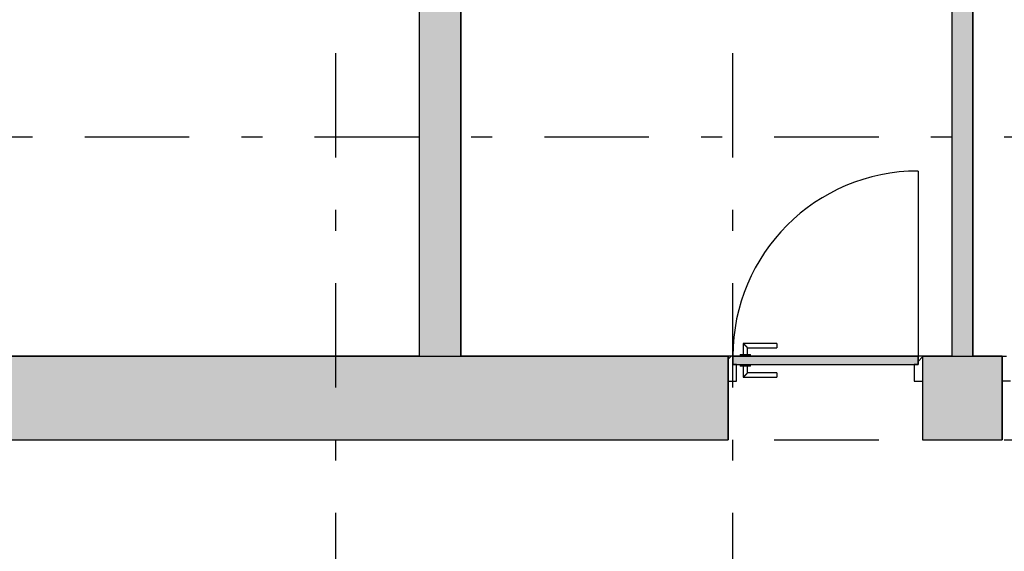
# Model space of a CAD drawing. Extents: x 2 to 87, y -108 to 11.
# Tile 46 of 256: x 25.92 to 30.63, y -83.39 to -80.85. Entities that reach past the tile are written whole.
import ezdxf

# ---------------------------------------------------------------- set-up
doc = ezdxf.new("R2010")
doc.units = 0
doc.header["$MEASUREMENT"] = 0
doc.linetypes.add('DASHDOT', pattern=[1, 0.5, -0.25, 0, -0.25])
for name, color, linetype in [('16', 7, 'CONTINUOUS'), ('2', 7, 'CONTINUOUS'), ('25', 7, 'CONTINUOUS'), ('30', 7, 'CONTINUOUS'), ('5', 7, 'CONTINUOUS'), ('6', 7, 'CONTINUOUS'), ('8', 7, 'CONTINUOUS')]:
    doc.layers.add(name, color=color, linetype=linetype)

# ---------------------------------------------------------------- blocks, each defined once
blk = doc.blocks.new('*N162')
at = {"layer": '8', "color": 62, "linetype": 'Continuous'}
for p, q in [((-0.745, 0.2), (0.141, 0.2)), ((-0.745, 0.2), (-0.745, 0.16)), ((0.141, 0.2), (0.141, 0.16)), ((-0.745, 0.16), (-0.3283, 0.16)), ((-0.3283, 0.16), (0.141, 0.16))]:
    blk.add_line(p, q, dxfattribs=at)
for points in [[(-0.745, 0.2), (-0.745, 0.2), (0.141, 0.2)], [(-0.745, 0.2), (-0.745, 0.16), (0.141, 0.16)], [(-0.745, 0.2), (0.141, 0.2), (0.141, 0.16)], [(-0.745, 0.16), (-0.745, 0.16), (-0.3283, 0.16)], [(-0.3283, 0.16), (-0.3283, 0.16), (0.141, 0.16)]]:
    blk.add_solid(points, dxfattribs=at)

msp = doc.modelspace()

# ---------------------------------------------------------------- linework, layer by layer
at = {"layer": '16', "color": 62, "linetype": 'Continuous'}
msp.add_line((30.2156, -81.5715), (30.2156, -82.4575), dxfattribs=at)
msp.add_arc((30.2156, -82.4575), 0.886, 90, 180, dxfattribs=at)
at = {"layer": '2', "color": 62, "linetype": 'Continuous'}
for p, q in [((27.8276, -82.4575), (20.2076, -82.4575)), ((29.3076, -82.4575), (28.0276, -82.4575)), ((29.3076, -82.8575), (29.3076, -82.4575)), ((30.3776, -82.4575), (30.2376, -82.4575)), ((30.2376, -82.4575), (30.2376, -82.8575)), ((30.6176, -82.4575), (30.4776, -82.4575)), ((30.6176, -82.8575), (30.6176, -82.4575)), ((20.2076, -82.8575), (29.3076, -82.8575)), ((30.2376, -82.8575), (30.6176, -82.8575))]:
    msp.add_line(p, q, dxfattribs=at)
at = {"layer": '25', "color": 62, "linetype": 'Continuous'}
for p, q in [((27.8276, -78.1075), (27.8276, -82.4575)), ((28.0276, -78.1075), (28.0276, -82.4575)), ((30.3776, -78.5075), (30.3776, -82.4575)), ((30.4776, -78.5075), (30.4776, -82.4575)), ((20.2076, -82.4575), (29.3076, -82.4575)), ((27.8276, -82.4575), (28.0276, -82.4575)), ((29.3076, -82.4575), (29.3076, -82.5273)), ((30.2376, -82.4575), (30.6176, -82.4575)), ((30.2376, -82.4575), (30.2376, -82.5273)), ((30.3776, -82.4575), (30.3907, -82.4575)), ((30.3907, -82.4575), (30.4776, -82.4575)), ((30.6176, -82.4575), (30.6176, -82.5273)), ((29.3076, -82.5273), (29.3076, -82.8575)), ((30.2376, -82.5273), (30.2376, -82.8575)), ((30.6176, -82.5273), (30.6176, -82.8575)), ((20.2076, -82.8575), (29.3076, -82.8575)), ((30.2376, -82.8575), (30.3907, -82.8575)), ((30.3907, -82.8575), (30.6176, -82.8575))]:
    msp.add_line(p, q, dxfattribs=at)
for points in [[(27.8276, -78.1075), (27.8276, -82.4575), (28.0276, -82.4575)], [(27.8276, -78.1075), (28.0276, -78.1075), (28.0276, -82.4575)], [(30.3776, -78.5075), (30.3776, -82.4575), (30.4776, -82.4575)], [(30.3776, -78.5075), (30.4776, -78.5075), (30.4776, -82.4575)], [(20.2076, -82.4575), (20.2076, -82.4575), (29.3076, -82.4575)], [(20.2076, -82.4575), (20.2076, -82.5273), (29.3076, -82.5273)], [(20.2076, -82.4575), (29.3076, -82.4575), (29.3076, -82.5273)], [(27.8276, -82.4575), (27.8276, -82.4575), (28.0276, -82.4575)], [(30.2376, -82.4575), (30.2376, -82.4575), (30.6176, -82.4575)], [(30.2376, -82.4575), (30.2376, -82.5273), (30.6176, -82.5273)], [(30.2376, -82.4575), (30.6176, -82.4575), (30.6176, -82.5273)], [(30.3776, -82.4575), (30.3776, -82.4575), (30.3907, -82.4575)], [(30.3907, -82.4575), (30.3907, -82.4575), (30.4776, -82.4575)], [(20.2076, -82.5273), (20.2076, -82.8575), (29.3076, -82.8575)], [(20.2076, -82.5273), (29.3076, -82.5273), (29.3076, -82.8575)], [(30.2376, -82.5273), (30.2376, -82.8575), (30.6176, -82.8575)], [(30.2376, -82.5273), (30.6176, -82.5273), (30.6176, -82.8575)], [(20.2076, -82.8575), (20.2076, -82.8575), (29.3076, -82.8575)], [(30.2376, -82.8575), (30.2376, -82.8575), (30.3907, -82.8575)], [(30.3907, -82.8575), (30.3907, -82.8575), (30.6176, -82.8575)]]:
    msp.add_solid(points, dxfattribs=at)
at = {"layer": '30', "color": 62, "linetype": 'Continuous'}
for p, q in [((29.3296, -82.4575), (29.3076, -82.4575)), ((29.3296, -82.4975), (29.3296, -82.4575)), ((30.2376, -82.4575), (30.2156, -82.4575)), ((30.2156, -82.4575), (30.2156, -82.4975)), ((30.6176, -82.4575), (30.6396, -82.4575)), ((29.3476, -82.4975), (29.3296, -82.4975)), ((29.3476, -82.5775), (29.3476, -82.4975)), ((30.2156, -82.4975), (30.1976, -82.4975)), ((30.1976, -82.4975), (30.1976, -82.5775)), ((29.3076, -82.5775), (29.3476, -82.5775)), ((30.1976, -82.5775), (30.2376, -82.5775)), ((30.6576, -82.5775), (30.6176, -82.5775))]:
    msp.add_line(p, q, dxfattribs=at)
at = {"layer": '5', "color": 7, "linetype": 'DASHDOT'}
for p, q in [((27.4276, -7.3075), (27.4276, -96.5075)), ((29.3276, -7.3075), (29.3276, -96.5075)), ((7.5276, -81.4075), (52.6276, -81.4075)), ((7.5276, -82.8575), (52.6276, -82.8575))]:
    msp.add_line(p, q, dxfattribs=at)
at = {"layer": '6', "color": 62, "linetype": 'Continuous'}
for p, q in [((27.8276, -78.1075), (27.8276, -82.4575)), ((28.0276, -82.4575), (28.0276, -79.9075)), ((30.3776, -79.9075), (30.3776, -82.4575)), ((30.4776, -82.4575), (30.4776, -79.9075))]:
    msp.add_line(p, q, dxfattribs=at)
at = {"layer": '8', "color": 62, "linetype": 'Continuous'}
for p, q in [((29.3796, -82.3975), (29.3796, -82.4495)), ((29.5396, -82.3975), (29.3796, -82.3975)), ((29.3996, -82.4495), (29.3996, -82.4175)), ((29.3996, -82.4175), (29.5396, -82.4175)), ((29.5396, -82.3975), (29.5396, -82.4175)), ((29.3076, -82.4719), (29.322, -82.4575)), ((30.2156, -82.4575), (29.3296, -82.4575)), ((29.3296, -82.4575), (29.3296, -82.4975)), ((29.3646, -82.4495), (29.3646, -82.4575)), ((29.3646, -82.4495), (29.4146, -82.4495)), ((29.4146, -82.4575), (29.4146, -82.4495)), ((30.2156, -82.4975), (30.2156, -82.4575)), ((30.2156, -82.4831), (30.2376, -82.4611)), ((29.3296, -82.4975), (30.2156, -82.4975)), ((29.3646, -82.4975), (29.3646, -82.5055)), ((29.4146, -82.5055), (29.3646, -82.5055)), ((29.3796, -82.5055), (29.3796, -82.5575)), ((29.3996, -82.5375), (29.3996, -82.5055)), ((29.4146, -82.5055), (29.4146, -82.4975)), ((30.1976, -82.5011), (30.2012, -82.4975)), ((29.3796, -82.5575), (29.5396, -82.5575)), ((29.5396, -82.5375), (29.3996, -82.5375)), ((29.5396, -82.5375), (29.5396, -82.5575))]:
    msp.add_line(p, q, dxfattribs=at)
for points in [[(29.3996, -82.4175), (29.3996, -82.4174), (29.3995, -82.4174), (29.3995, -82.4174), (29.3995, -82.4174), (29.3995, -82.4174), (29.3995, -82.4174), (29.3995, -82.4174), (29.3995, -82.4174), (29.3995, -82.4174), (29.3995, -82.4174), (29.3995, -82.4174), (29.3995, -82.4174), (29.3995, -82.4174), (29.3995, -82.4174), (29.3995, -82.4174), (29.3995, -82.4174), (29.3995, -82.4174), (29.3995, -82.4174), (29.3995, -82.4174), (29.3995, -82.4174), (29.3995, -82.4174), (29.3995, -82.4174), (29.3995, -82.4174), (29.3995, -82.4174), (29.3995, -82.4174), (29.3995, -82.4174), (29.3995, -82.4174), (29.3995, -82.4174), (29.3994, -82.4173), (29.3994, -82.4173), (29.3994, -82.4173), (29.3994, -82.4173), (29.3994, -82.4173), (29.3994, -82.4173), (29.3994, -82.4173), (29.3994, -82.4173), (29.3994, -82.4173), (29.3994, -82.4173), (29.3994, -82.4173), (29.3994, -82.4173), (29.3994, -82.4173), (29.3994, -82.4173), (29.3994, -82.4173), (29.3994, -82.4173), (29.3994, -82.4173), (29.3994, -82.4173), (29.3994, -82.4172), (29.3993, -82.4172), (29.3993, -82.4172), (29.3993, -82.4172), (29.3993, -82.4172), (29.3993, -82.4172), (29.3993, -82.4172), (29.3993, -82.4172), (29.3993, -82.4172), (29.3993, -82.4172), (29.3993, -82.4172), (29.3993, -82.4172), (29.3993, -82.4172), (29.3993, -82.4172), (29.3993, -82.4172), (29.3993, -82.4172), (29.3992, -82.4171), (29.3991, -82.417), (29.3991, -82.417), (29.3991, -82.417), (29.3991, -82.417), (29.3991, -82.417), (29.3991, -82.417), (29.3991, -82.417), (29.3991, -82.417), (29.3991, -82.417), (29.3991, -82.417), (29.3991, -82.417), (29.3991, -82.4169), (29.399, -82.4169), (29.399, -82.4169), (29.399, -82.4169), (29.399, -82.4169), (29.399, -82.4169), (29.399, -82.4169), (29.399, -82.4169), (29.399, -82.4169), (29.399, -82.4169), (29.399, -82.4169), (29.3989, -82.4168), (29.3989, -82.4168), (29.3989, -82.4168), (29.3989, -82.4168), (29.3989, -82.4168), (29.3989, -82.4168), (29.3989, -82.4168), (29.3989, -82.4168), (29.3989, -82.4168), (29.3989, -82.4168), (29.3988, -82.4167), (29.3988, -82.4167), (29.3988, -82.4167), (29.3988, -82.4167), (29.3988, -82.4167), (29.3988, -82.4167), (29.3988, -82.4167), (29.3988, -82.4167), (29.3988, -82.4167), (29.3988, -82.4167), (29.3987, -82.4166), (29.3987, -82.4166), (29.3987, -82.4166), (29.3987, -82.4166), (29.3987, -82.4166), (29.3987, -82.4166), (29.3987, -82.4166), (29.3987, -82.4166), (29.3987, -82.4165), (29.3986, -82.4165), (29.3986, -82.4165), (29.3986, -82.4165), (29.3986, -82.4165), (29.3986, -82.4165), (29.3986, -82.4165), (29.3986, -82.4165), (29.3986, -82.4165), (29.3985, -82.4164), (29.3985, -82.4164), (29.3985, -82.4164), (29.3985, -82.4164), (29.3985, -82.4164), (29.3985, -82.4164), (29.3985, -82.4164), (29.3985, -82.4164), (29.3984, -82.4163), (29.3984, -82.4163), (29.3984, -82.4163), (29.3984, -82.4163), (29.3984, -82.4163), (29.3984, -82.4163), (29.3984, -82.4163), (29.3984, -82.4163), (29.3983, -82.4162), (29.3983, -82.4162), (29.3983, -82.4162), (29.3983, -82.4162), (29.3983, -82.4162), (29.3983, -82.4162), (29.3983, -82.4162), (29.3982, -82.4161), (29.3982, -82.4161), (29.3982, -82.4161), (29.3982, -82.4161), (29.3982, -82.4161), (29.3982, -82.4161), (29.3982, -82.4161), (29.3981, -82.416), (29.398, -82.4159), (29.398, -82.4159), (29.398, -82.4159), (29.398, -82.4159), (29.398, -82.4159), (29.398, -82.4159), (29.398, -82.4159), (29.3979, -82.4158), (29.3979, -82.4158), (29.3979, -82.4158), (29.3979, -82.4158), (29.3979, -82.4158), (29.3979, -82.4158), (29.3979, -82.4158), (29.3978, -82.4157), (29.3978, -82.4157), (29.3978, -82.4157), (29.3978, -82.4157), (29.3978, -82.4157), (29.3978, -82.4157), (29.3977, -82.4156), (29.3977, -82.4156), (29.3977, -82.4156), (29.3977, -82.4156), (29.3977, -82.4156), (29.3977, -82.4156), (29.3976, -82.4155), (29.3976, -82.4155), (29.3976, -82.4155), (29.3976, -82.4155), (29.3976, -82.4155), (29.3976, -82.4155), (29.3975, -82.4154), (29.3975, -82.4154), (29.3975, -82.4154), (29.3975, -82.4154), (29.3975, -82.4154), (29.3975, -82.4154), (29.3974, -82.4153), (29.3974, -82.4153), (29.3974, -82.4153), (29.3974, -82.4153), (29.3974, -82.4153), (29.3974, -82.4153), (29.3973, -82.4152), (29.3973, -82.4152), (29.3973, -82.4152), (29.3973, -82.4152), (29.3973, -82.4152), (29.3973, -82.4152), (29.3972, -82.4151), (29.3972, -82.4151), (29.3972, -82.4151), (29.3972, -82.4151), (29.3972, -82.4151), (29.3972, -82.415), (29.3971, -82.415), (29.3971, -82.415), (29.3971, -82.415), (29.3971, -82.415), (29.3971, -82.415), (29.397, -82.4149), (29.397, -82.4149), (29.397, -82.4149), (29.397, -82.4149), (29.397, -82.4149), (29.397, -82.4148), (29.3969, -82.4148), (29.3969, -82.4148), (29.3969, -82.4148), (29.3969, -82.4148), (29.3969, -82.4148), (29.3968, -82.4147), (29.3968, -82.4147), (29.3968, -82.4147), (29.3968, -82.4147), (29.3968, -82.4147), (29.3967, -82.4146), (29.3967, -82.4146), (29.3967, -82.4146), (29.3967, -82.4146), (29.3967, -82.4146), (29.3966, -82.4145), (29.3966, -82.4145), (29.3966, -82.4145), (29.3966, -82.4145), (29.3966, -82.4145), (29.3965, -82.4144), (29.3965, -82.4144), (29.3965, -82.4144), (29.3965, -82.4144), (29.3965, -82.4144), (29.3965, -82.4144), (29.3964, -82.4143), (29.3963, -82.4142), (29.3963, -82.4142), (29.3963, -82.4142), (29.3963, -82.4142), (29.3962, -82.4141), (29.3962, -82.4141), (29.3962, -82.4141), (29.3962, -82.4141), (29.3962, -82.4141), (29.3961, -82.414), (29.3961, -82.414), (29.3961, -82.414), (29.3961, -82.414), (29.3961, -82.414), (29.396, -82.4139), (29.396, -82.4139), (29.396, -82.4139), (29.396, -82.4139), (29.396, -82.4139), (29.3959, -82.4138), (29.3959, -82.4138), (29.3959, -82.4138), (29.3959, -82.4138), (29.3959, -82.4138), (29.3958, -82.4137), (29.3958, -82.4137), (29.3958, -82.4137), (29.3958, -82.4137), (29.3957, -82.4136), (29.3957, -82.4136), (29.3957, -82.4136), (29.3957, -82.4136), (29.3957, -82.4136), (29.3956, -82.4135), (29.3956, -82.4135), (29.3956, -82.4135), (29.3956, -82.4135), (29.3956, -82.4134), (29.3955, -82.4134), (29.3955, -82.4134), (29.3955, -82.4134), (29.3955, -82.4134), (29.3954, -82.4133), (29.3954, -82.4133), (29.3954, -82.4133), (29.3954, -82.4133), (29.3954, -82.4132), (29.3953, -82.4132), (29.3953, -82.4132), (29.3953, -82.4132), (29.3953, -82.4132), (29.3952, -82.4131), (29.3952, -82.4131), (29.3952, -82.4131), (29.3952, -82.4131), (29.3951, -82.413), (29.3951, -82.413), (29.3951, -82.413), (29.3951, -82.413), (29.3951, -82.413), (29.395, -82.4129), (29.395, -82.4129), (29.395, -82.4129), (29.395, -82.4129), (29.3949, -82.4128), (29.3949, -82.4128), (29.3949, -82.4128), (29.3949, -82.4128), (29.3949, -82.4127), (29.3948, -82.4127), (29.3948, -82.4127), (29.3948, -82.4127), (29.3948, -82.4127), (29.3947, -82.4126), (29.3947, -82.4126), (29.3947, -82.4126), (29.3947, -82.4126), (29.3946, -82.4125), (29.3946, -82.4125), (29.3946, -82.4125), (29.3946, -82.4125), (29.3945, -82.4124), (29.3945, -82.4124), (29.3945, -82.4124), (29.3945, -82.4124), (29.3945, -82.4123), (29.3944, -82.4123), (29.3944, -82.4123), (29.3944, -82.4123), (29.3944, -82.4123), (29.3943, -82.4122), (29.3943, -82.4122), (29.3943, -82.4122), (29.3943, -82.4122), (29.3942, -82.4121), (29.3941, -82.412), (29.3941, -82.412), (29.3941, -82.412), (29.3941, -82.412), (29.394, -82.4119), (29.394, -82.4119), (29.394, -82.4119), (29.394, -82.4119), (29.3939, -82.4118), (29.3939, -82.4118), (29.3939, -82.4118), (29.3939, -82.4118), (29.3938, -82.4117), (29.3938, -82.4117), (29.3938, -82.4117), (29.3938, -82.4117), (29.3937, -82.4116), (29.3937, -82.4116), (29.3937, -82.4116), (29.3937, -82.4116), (29.3936, -82.4115), (29.3936, -82.4115), (29.3936, -82.4115), (29.3936, -82.4115), (29.3935, -82.4114), (29.3935, -82.4114), (29.3935, -82.4114), (29.3935, -82.4114), (29.3934, -82.4113), (29.3934, -82.4113), (29.3934, -82.4113), (29.3934, -82.4113), (29.3933, -82.4112), (29.3933, -82.4112), (29.3933, -82.4112), (29.3933, -82.4112), (29.3932, -82.4111), (29.3932, -82.4111), (29.3932, -82.4111), (29.3932, -82.4111), (29.3931, -82.411), (29.3931, -82.411), (29.3931, -82.411), (29.3931, -82.411), (29.393, -82.4109), (29.393, -82.4109), (29.393, -82.4109), (29.393, -82.4109), (29.3929, -82.4108), (29.3929, -82.4108), (29.3929, -82.4108), (29.3929, -82.4108), (29.3928, -82.4107), (29.3928, -82.4107), (29.3928, -82.4107), (29.3928, -82.4106), (29.3927, -82.4106), (29.3927, -82.4106), (29.3927, -82.4106), (29.3926, -82.4105), (29.3926, -82.4105), (29.3926, -82.4105), (29.3926, -82.4105), (29.3925, -82.4104), (29.3925, -82.4104), (29.3925, -82.4104), (29.3925, -82.4104), (29.3924, -82.4103), (29.3924, -82.4103), (29.3924, -82.4103), (29.3924, -82.4103), (29.3923, -82.4102), (29.3923, -82.4102), (29.3923, -82.4102), (29.3923, -82.4102), (29.3922, -82.4101), (29.3922, -82.4101), (29.3922, -82.4101), (29.3922, -82.4101), (29.3921, -82.41), (29.3921, -82.41), (29.3921, -82.41), (29.392, -82.4099), (29.392, -82.4099), (29.392, -82.4099), (29.392, -82.4099), (29.3919, -82.4098), (29.3919, -82.4098), (29.3919, -82.4098), (29.3919, -82.4098), (29.3918, -82.4097), (29.3918, -82.4097), (29.3918, -82.4097), (29.3918, -82.4097), (29.3917, -82.4096), (29.3917, -82.4096), (29.3917, -82.4096), (29.3916, -82.4095), (29.3915, -82.4094), (29.3915, -82.4094), (29.3915, -82.4094), (29.3915, -82.4094), (29.3914, -82.4093), (29.3914, -82.4093), (29.3914, -82.4093), (29.3914, -82.4093), (29.3913, -82.4092), (29.3913, -82.4092), (29.3913, -82.4092), (29.3912, -82.4091), (29.3912, -82.4091), (29.3912, -82.4091), (29.3912, -82.4091), (29.3911, -82.409), (29.3911, -82.409), (29.3911, -82.409), (29.3911, -82.409), (29.391, -82.4089), (29.391, -82.4089), (29.391, -82.4089), (29.3909, -82.4088), (29.3909, -82.4088), (29.3909, -82.4088), (29.3909, -82.4088), (29.3908, -82.4087), (29.3908, -82.4087), (29.3908, -82.4087), (29.3908, -82.4087), (29.3907, -82.4086), (29.3907, -82.4086), (29.3907, -82.4086), (29.3906, -82.4085), (29.3906, -82.4085), (29.3906, -82.4085), (29.3906, -82.4085), (29.3905, -82.4084), (29.3905, -82.4084), (29.3905, -82.4084), (29.3905, -82.4084), (29.3904, -82.4083), (29.3904, -82.4083), (29.3904, -82.4083), (29.3904, -82.4082), (29.3903, -82.4082), (29.3903, -82.4082), (29.3903, -82.4082), (29.3902, -82.4081), (29.3902, -82.4081), (29.3902, -82.4081), (29.3902, -82.4081), (29.3901, -82.408), (29.3901, -82.408), (29.3901, -82.408), (29.3901, -82.4079), (29.39, -82.4079), (29.39, -82.4079), (29.39, -82.4079), (29.3899, -82.4078), (29.3899, -82.4078), (29.3899, -82.4078), (29.3899, -82.4078), (29.3898, -82.4077), (29.3898, -82.4077), (29.3898, -82.4077), (29.3898, -82.4076), (29.3897, -82.4076), (29.3897, -82.4076), (29.3897, -82.4076), (29.3896, -82.4075), (29.3896, -82.4075), (29.3896, -82.4075), (29.3896, -82.4075), (29.3895, -82.4074), (29.3895, -82.4074), (29.3895, -82.4074), (29.3895, -82.4074), (29.3894, -82.4073), (29.3894, -82.4073), (29.3894, -82.4073), (29.3893, -82.4072), (29.3893, -82.4072), (29.3893, -82.4072), (29.3893, -82.4072), (29.3892, -82.4071), (29.3892, -82.4071), (29.3892, -82.4071), (29.3892, -82.4071), (29.3891, -82.407), (29.3891, -82.407), (29.3891, -82.407), (29.389, -82.4069), (29.389, -82.4069), (29.389, -82.4069), (29.389, -82.4069), (29.3889, -82.4068), (29.3888, -82.4067), (29.3888, -82.4067), (29.3888, -82.4067), (29.3887, -82.4066), (29.3887, -82.4066), (29.3887, -82.4066), (29.3887, -82.4066), (29.3886, -82.4065), (29.3886, -82.4065), (29.3886, -82.4065), (29.3886, -82.4065), (29.3885, -82.4064), (29.3885, -82.4064), (29.3885, -82.4064), (29.3884, -82.4063), (29.3884, -82.4063), (29.3884, -82.4063), (29.3884, -82.4063), (29.3883, -82.4062), (29.3883, -82.4062), (29.3883, -82.4062), (29.3883, -82.4062), (29.3882, -82.4061), (29.3882, -82.4061), (29.3882, -82.4061), (29.3881, -82.406), (29.3881, -82.406), (29.3881, -82.406), (29.3881, -82.406), (29.388, -82.4059), (29.388, -82.4059), (29.388, -82.4059), (29.388, -82.4059), (29.3879, -82.4058), (29.3879, -82.4058), (29.3879, -82.4058), (29.3878, -82.4057), (29.3878, -82.4057), (29.3878, -82.4057), (29.3878, -82.4057), (29.3877, -82.4056), (29.3877, -82.4056), (29.3877, -82.4056), (29.3877, -82.4056), (29.3876, -82.4055), (29.3876, -82.4055), (29.3876, -82.4055), (29.3876, -82.4055), (29.3875, -82.4054), (29.3875, -82.4054), (29.3875, -82.4054), (29.3874, -82.4053), (29.3874, -82.4053), (29.3874, -82.4053), (29.3874, -82.4053), (29.3873, -82.4052), (29.3873, -82.4052), (29.3873, -82.4052), (29.3873, -82.4052), (29.3872, -82.4051), (29.3872, -82.4051), (29.3872, -82.4051), (29.3872, -82.4051), (29.3871, -82.405), (29.3871, -82.405), (29.3871, -82.405), (29.387, -82.4049), (29.387, -82.4049), (29.387, -82.4049), (29.387, -82.4049), (29.3869, -82.4048), (29.3869, -82.4048), (29.3869, -82.4048), (29.3869, -82.4048), (29.3868, -82.4047), (29.3868, -82.4047), (29.3868, -82.4047), (29.3868, -82.4047), (29.3867, -82.4046), (29.3867, -82.4046), (29.3867, -82.4046), (29.3867, -82.4046), (29.3866, -82.4045), (29.3866, -82.4045), (29.3866, -82.4045), (29.3866, -82.4045), (29.3865, -82.4044), (29.3865, -82.4044), (29.3865, -82.4044), (29.3864, -82.4043), (29.3864, -82.4043), (29.3864, -82.4043), (29.3864, -82.4043), (29.3863, -82.4042), (29.3862, -82.4041), (29.3862, -82.4041), (29.3862, -82.4041), (29.3862, -82.4041), (29.3861, -82.404), (29.3861, -82.404), (29.3861, -82.404), (29.3861, -82.404), (29.386, -82.4039), (29.386, -82.4039), (29.386, -82.4039), (29.386, -82.4039), (29.3859, -82.4038), (29.3859, -82.4038), (29.3859, -82.4038), (29.3859, -82.4038), (29.3858, -82.4037), (29.3858, -82.4037), (29.3858, -82.4037), (29.3858, -82.4037), (29.3857, -82.4036), (29.3857, -82.4036), (29.3857, -82.4036), (29.3857, -82.4036), (29.3856, -82.4035), (29.3856, -82.4035), (29.3856, -82.4035), (29.3856, -82.4035), (29.3855, -82.4034), (29.3855, -82.4034), (29.3855, -82.4034), (29.3855, -82.4034), (29.3854, -82.4033), (29.3854, -82.4033), (29.3854, -82.4033), (29.3854, -82.4033), (29.3853, -82.4032), (29.3853, -82.4032), (29.3853, -82.4032), (29.3853, -82.4032), (29.3852, -82.4031), (29.3852, -82.4031), (29.3852, -82.4031), (29.3852, -82.4031), (29.3851, -82.403), (29.3851, -82.403), (29.3851, -82.403), (29.3851, -82.403), (29.385, -82.4029), (29.385, -82.4029), (29.385, -82.4029), (29.385, -82.4029), (29.3849, -82.4028), (29.3849, -82.4028), (29.3849, -82.4028), (29.3849, -82.4028), (29.3848, -82.4027), (29.3848, -82.4027), (29.3848, -82.4027), (29.3848, -82.4027), (29.3848, -82.4026), (29.3847, -82.4026), (29.3847, -82.4026), (29.3847, -82.4026), (29.3847, -82.4026), (29.3846, -82.4025), (29.3846, -82.4025), (29.3846, -82.4025), (29.3846, -82.4025), (29.3845, -82.4024), (29.3845, -82.4024), (29.3845, -82.4024), (29.3845, -82.4024), (29.3844, -82.4023), (29.3844, -82.4023), (29.3844, -82.4023), (29.3844, -82.4023), (29.3844, -82.4023), (29.3843, -82.4022), (29.3843, -82.4022), (29.3843, -82.4022), (29.3843, -82.4022), (29.3842, -82.4021), (29.3842, -82.4021), (29.3842, -82.4021), (29.3842, -82.4021), (29.3841, -82.402), (29.3841, -82.402), (29.3841, -82.402), (29.3841, -82.402), (29.3841, -82.402), (29.384, -82.4019), (29.384, -82.4019), (29.384, -82.4019), (29.384, -82.4019), (29.3839, -82.4018), (29.3839, -82.4018), (29.3839, -82.4018), (29.3839, -82.4018), (29.3838, -82.4018), (29.3838, -82.4017), (29.3838, -82.4017), (29.3838, -82.4017), (29.3838, -82.4017), (29.3837, -82.4016), (29.3837, -82.4016), (29.3837, -82.4016), (29.3837, -82.4016), (29.3837, -82.4016), (29.3836, -82.4015), (29.3836, -82.4015), (29.3836, -82.4015), (29.3836, -82.4015), (29.3835, -82.4014), (29.3835, -82.4014), (29.3835, -82.4014), (29.3835, -82.4014), (29.3835, -82.4014), (29.3834, -82.4013), (29.3834, -82.4013), (29.3834, -82.4013), (29.3834, -82.4013), (29.3833, -82.4012), (29.3833, -82.4012), (29.3833, -82.4012), (29.3833, -82.4012), (29.3833, -82.4012), (29.3832, -82.4011), (29.3832, -82.4011), (29.3832, -82.4011), (29.3832, -82.4011), (29.3832, -82.4011), (29.3831, -82.401), (29.3831, -82.401), (29.3831, -82.401), (29.3831, -82.401), (29.3831, -82.401), (29.383, -82.4009), (29.383, -82.4009), (29.383, -82.4009), (29.383, -82.4009), (29.383, -82.4008), (29.3829, -82.4008), (29.3829, -82.4008), (29.3829, -82.4008), (29.3829, -82.4008), (29.3828, -82.4007), (29.3828, -82.4007), (29.3828, -82.4007), (29.3828, -82.4007), (29.3828, -82.4007), (29.3827, -82.4006), (29.3827, -82.4006), (29.3827, -82.4006), (29.3827, -82.4006), (29.3827, -82.4006), (29.3827, -82.4005), (29.3826, -82.4005), (29.3826, -82.4005), (29.3826, -82.4005), (29.3826, -82.4005), (29.3826, -82.4005), (29.3825, -82.4004), (29.3825, -82.4004), (29.3825, -82.4004), (29.3825, -82.4004), (29.3825, -82.4004), (29.3824, -82.4003), (29.3824, -82.4003), (29.3824, -82.4003), (29.3824, -82.4003), (29.3824, -82.4003), (29.3823, -82.4002), (29.3823, -82.4002), (29.3823, -82.4002), (29.3823, -82.4002), (29.3823, -82.4002), (29.3823, -82.4002), (29.3822, -82.4001), (29.3822, -82.4001), (29.3822, -82.4001), (29.3822, -82.4001), (29.3822, -82.4001), (29.3821, -82.4), (29.3821, -82.4), (29.3821, -82.4), (29.3821, -82.4), (29.3821, -82.4), (29.3821, -82.4), (29.382, -82.3999), (29.382, -82.3999), (29.382, -82.3999), (29.382, -82.3999), (29.382, -82.3999), (29.3819, -82.3998), (29.3818, -82.3997), (29.3818, -82.3997), (29.3818, -82.3997), (29.3818, -82.3997), (29.3818, -82.3997), (29.3818, -82.3997), (29.3817, -82.3996), (29.3817, -82.3996), (29.3817, -82.3996), (29.3817, -82.3996), (29.3817, -82.3996), (29.3817, -82.3996), (29.3816, -82.3995), (29.3816, -82.3995), (29.3816, -82.3995), (29.3816, -82.3995), (29.3816, -82.3995), (29.3816, -82.3995), (29.3815, -82.3994), (29.3815, -82.3994), (29.3815, -82.3994), (29.3815, -82.3994), (29.3815, -82.3994), (29.3815, -82.3994), (29.3814, -82.3993), (29.3814, -82.3993), (29.3814, -82.3993), (29.3814, -82.3993), (29.3814, -82.3993), (29.3814, -82.3993), (29.3813, -82.3992), (29.3813, -82.3992), (29.3813, -82.3992), (29.3813, -82.3992), (29.3813, -82.3992), (29.3813, -82.3992), (29.3813, -82.3992), (29.3812, -82.3991), (29.3812, -82.3991), (29.3812, -82.3991), (29.3812, -82.3991), (29.3812, -82.3991), (29.3812, -82.3991), (29.3812, -82.3991), (29.3811, -82.399), (29.3811, -82.399), (29.3811, -82.399), (29.3811, -82.399), (29.3811, -82.399), (29.3811, -82.399), (29.3811, -82.399), (29.381, -82.3989), (29.381, -82.3989), (29.381, -82.3989), (29.381, -82.3989), (29.381, -82.3989), (29.381, -82.3989), (29.381, -82.3989), (29.3809, -82.3988), (29.3809, -82.3988), (29.3809, -82.3988), (29.3809, -82.3988), (29.3809, -82.3988), (29.3809, -82.3988), (29.3809, -82.3988), (29.3808, -82.3987), (29.3808, -82.3987), (29.3808, -82.3987), (29.3808, -82.3987), (29.3808, -82.3987), (29.3808, -82.3987), (29.3808, -82.3987), (29.3808, -82.3987), (29.3807, -82.3986), (29.3807, -82.3986), (29.3807, -82.3986), (29.3807, -82.3986), (29.3807, -82.3986), (29.3807, -82.3986), (29.3807, -82.3986), (29.3807, -82.3986), (29.3806, -82.3985), (29.3806, -82.3985), (29.3806, -82.3985), (29.3806, -82.3985), (29.3806, -82.3985), (29.3806, -82.3985), (29.3806, -82.3985), (29.3806, -82.3985), (29.3806, -82.3985), (29.3805, -82.3984), (29.3805, -82.3984), (29.3805, -82.3984), (29.3805, -82.3984), (29.3805, -82.3984), (29.3805, -82.3984), (29.3805, -82.3984), (29.3805, -82.3984), (29.3804, -82.3983), (29.3803, -82.3982), (29.3803, -82.3982), (29.3803, -82.3982), (29.3803, -82.3982), (29.3803, -82.3982), (29.3803, -82.3982), (29.3803, -82.3982), (29.3803, -82.3982), (29.3803, -82.3982), (29.3803, -82.3982), (29.3802, -82.3981), (29.3802, -82.3981), (29.3802, -82.3981), (29.3802, -82.3981), (29.3802, -82.3981), (29.3802, -82.3981), (29.3802, -82.3981), (29.3802, -82.3981), (29.3802, -82.3981), (29.3802, -82.3981), (29.3801, -82.398), (29.3801, -82.398), (29.3801, -82.398), (29.3801, -82.398), (29.3801, -82.398), (29.3801, -82.398), (29.3801, -82.398), (29.3801, -82.398), (29.3801, -82.398), (29.3801, -82.398), (29.3801, -82.398), (29.3801, -82.398), (29.38, -82.3979), (29.38, -82.3979), (29.38, -82.3979), (29.38, -82.3979), (29.38, -82.3979), (29.38, -82.3979), (29.38, -82.3979), (29.38, -82.3979), (29.38, -82.3979), (29.38, -82.3979), (29.38, -82.3979), (29.38, -82.3979), (29.38, -82.3979), (29.3799, -82.3978), (29.3799, -82.3978), (29.3799, -82.3978), (29.3799, -82.3978), (29.3799, -82.3978), (29.3799, -82.3978), (29.3799, -82.3978), (29.3799, -82.3978), (29.3799, -82.3978), (29.3799, -82.3978), (29.3799, -82.3978), (29.3799, -82.3978), (29.3799, -82.3978), (29.3799, -82.3978), (29.3799, -82.3978), (29.3798, -82.3977), (29.3798, -82.3977), (29.3798, -82.3977), (29.3798, -82.3977), (29.3798, -82.3977), (29.3798, -82.3977), (29.3798, -82.3977), (29.3798, -82.3977), (29.3798, -82.3977), (29.3798, -82.3977), (29.3798, -82.3977), (29.3798, -82.3977), (29.3798, -82.3977), (29.3798, -82.3977), (29.3798, -82.3977), (29.3798, -82.3977), (29.3798, -82.3977), (29.3798, -82.3977), (29.3798, -82.3977), (29.3797, -82.3976), (29.3796, -82.3975)], [(29.3796, -82.5574), (29.3797, -82.5574), (29.3797, -82.5574), (29.3797, -82.5574), (29.3797, -82.5574), (29.3797, -82.5574), (29.3797, -82.5574), (29.3797, -82.5574), (29.3797, -82.5574), (29.3797, -82.5574), (29.3797, -82.5574), (29.3797, -82.5574), (29.3797, -82.5574), (29.3797, -82.5574), (29.3797, -82.5574), (29.3797, -82.5574), (29.3797, -82.5574), (29.3797, -82.5574), (29.3797, -82.5574), (29.3797, -82.5574), (29.3797, -82.5574), (29.3797, -82.5574), (29.3797, -82.5574), (29.3797, -82.5574), (29.3797, -82.5574), (29.3797, -82.5574), (29.3797, -82.5574), (29.3797, -82.5574), (29.3798, -82.5573), (29.3798, -82.5573), (29.3798, -82.5573), (29.3798, -82.5573), (29.3798, -82.5573), (29.3798, -82.5573), (29.3798, -82.5573), (29.3798, -82.5573), (29.3798, -82.5573), (29.3798, -82.5573), (29.3798, -82.5573), (29.3798, -82.5573), (29.3798, -82.5573), (29.3798, -82.5573), (29.3798, -82.5573), (29.3798, -82.5573), (29.3798, -82.5573), (29.3798, -82.5573), (29.3798, -82.5572), (29.3799, -82.5572), (29.3799, -82.5572), (29.3799, -82.5572), (29.3799, -82.5572), (29.3799, -82.5572), (29.3799, -82.5572), (29.3799, -82.5572), (29.3799, -82.5572), (29.3799, -82.5572), (29.3799, -82.5572), (29.3799, -82.5572), (29.3799, -82.5572), (29.3799, -82.5572), (29.3799, -82.5572), (29.3799, -82.5572), (29.38, -82.5571), (29.3801, -82.557), (29.3801, -82.557), (29.3801, -82.557), (29.3801, -82.557), (29.3801, -82.557), (29.3801, -82.557), (29.3801, -82.557), (29.3801, -82.557), (29.3801, -82.557), (29.3801, -82.557), (29.3801, -82.557), (29.3801, -82.5569), (29.3802, -82.5569), (29.3802, -82.5569), (29.3802, -82.5569), (29.3802, -82.5569), (29.3802, -82.5569), (29.3802, -82.5569), (29.3802, -82.5569), (29.3802, -82.5569), (29.3802, -82.5569), (29.3802, -82.5569), (29.3803, -82.5568), (29.3803, -82.5568), (29.3803, -82.5568), (29.3803, -82.5568), (29.3803, -82.5568), (29.3803, -82.5568), (29.3803, -82.5568), (29.3803, -82.5568), (29.3803, -82.5568), (29.3803, -82.5568), (29.3804, -82.5567), (29.3804, -82.5567), (29.3804, -82.5567), (29.3804, -82.5567), (29.3804, -82.5567), (29.3804, -82.5567), (29.3804, -82.5567), (29.3804, -82.5567), (29.3804, -82.5567), (29.3804, -82.5567), (29.3805, -82.5566), (29.3805, -82.5566), (29.3805, -82.5566), (29.3805, -82.5566), (29.3805, -82.5566), (29.3805, -82.5566), (29.3805, -82.5566), (29.3805, -82.5566), (29.3806, -82.5565), (29.3806, -82.5565), (29.3806, -82.5565), (29.3806, -82.5565), (29.3806, -82.5565), (29.3806, -82.5565), (29.3806, -82.5565), (29.3806, -82.5565), (29.3806, -82.5565), (29.3807, -82.5564), (29.3807, -82.5564), (29.3807, -82.5564), (29.3807, -82.5564), (29.3807, -82.5564), (29.3807, -82.5564), (29.3807, -82.5564), (29.3807, -82.5564), (29.3808, -82.5563), (29.3808, -82.5563), (29.3808, -82.5563), (29.3808, -82.5563), (29.3808, -82.5563), (29.3808, -82.5563), (29.3808, -82.5563), (29.3808, -82.5563), (29.3809, -82.5562), (29.3809, -82.5562), (29.3809, -82.5562), (29.3809, -82.5562), (29.3809, -82.5562), (29.3809, -82.5562), (29.3809, -82.5562), (29.381, -82.5561), (29.381, -82.5561), (29.381, -82.5561), (29.381, -82.5561), (29.381, -82.5561), (29.381, -82.5561), (29.381, -82.5561), (29.3811, -82.556), (29.3812, -82.5559), (29.3812, -82.5559), (29.3812, -82.5559), (29.3812, -82.5559), (29.3812, -82.5559), (29.3812, -82.5559), (29.3812, -82.5559), (29.3813, -82.5558), (29.3813, -82.5558), (29.3813, -82.5558), (29.3813, -82.5558), (29.3813, -82.5558), (29.3813, -82.5558), (29.3813, -82.5558), (29.3814, -82.5557), (29.3814, -82.5557), (29.3814, -82.5557), (29.3814, -82.5557), (29.3814, -82.5557), (29.3814, -82.5557), (29.3815, -82.5556), (29.3815, -82.5556), (29.3815, -82.5556), (29.3815, -82.5556), (29.3815, -82.5556), (29.3815, -82.5556), (29.3816, -82.5555), (29.3816, -82.5555), (29.3816, -82.5555), (29.3816, -82.5555), (29.3816, -82.5555), (29.3816, -82.5555), (29.3817, -82.5554), (29.3817, -82.5554), (29.3817, -82.5554), (29.3817, -82.5554), (29.3817, -82.5554), (29.3817, -82.5554), (29.3818, -82.5553), (29.3818, -82.5553), (29.3818, -82.5553), (29.3818, -82.5553), (29.3818, -82.5553), (29.3818, -82.5553), (29.3819, -82.5552), (29.3819, -82.5552), (29.3819, -82.5552), (29.3819, -82.5552), (29.3819, -82.5552), (29.3819, -82.5552), (29.382, -82.5551), (29.382, -82.5551), (29.382, -82.5551), (29.382, -82.5551), (29.382, -82.5551), (29.3821, -82.555), (29.3821, -82.555), (29.3821, -82.555), (29.3821, -82.555), (29.3821, -82.555), (29.3821, -82.555), (29.3822, -82.5549), (29.3822, -82.5549), (29.3822, -82.5549), (29.3822, -82.5549), (29.3822, -82.5549), (29.3823, -82.5548), (29.3823, -82.5548), (29.3823, -82.5548), (29.3823, -82.5548), (29.3823, -82.5548), (29.3823, -82.5548), (29.3824, -82.5547), (29.3824, -82.5547), (29.3824, -82.5547), (29.3824, -82.5547), (29.3824, -82.5547), (29.3825, -82.5546), (29.3825, -82.5546), (29.3825, -82.5546), (29.3825, -82.5546), (29.3825, -82.5546), (29.3826, -82.5545), (29.3826, -82.5545), (29.3826, -82.5545), (29.3826, -82.5545), (29.3826, -82.5545), (29.3827, -82.5544), (29.3827, -82.5544), (29.3827, -82.5544), (29.3827, -82.5544), (29.3827, -82.5544), (29.3827, -82.5544), (29.3828, -82.5543), (29.3829, -82.5542), (29.3829, -82.5542), (29.3829, -82.5542), (29.3829, -82.5542), (29.383, -82.5541), (29.383, -82.5541), (29.383, -82.5541), (29.383, -82.5541), (29.383, -82.5541), (29.3831, -82.554), (29.3831, -82.554), (29.3831, -82.554), (29.3831, -82.554), (29.3831, -82.554), (29.3832, -82.5539), (29.3832, -82.5539), (29.3832, -82.5539), (29.3832, -82.5539), (29.3832, -82.5539), (29.3833, -82.5538), (29.3833, -82.5538), (29.3833, -82.5538), (29.3833, -82.5538), (29.3833, -82.5538), (29.3834, -82.5537), (29.3834, -82.5537), (29.3834, -82.5537), (29.3834, -82.5537), (29.3835, -82.5536), (29.3835, -82.5536), (29.3835, -82.5536), (29.3835, -82.5536), (29.3835, -82.5536), (29.3836, -82.5535), (29.3836, -82.5535), (29.3836, -82.5535), (29.3836, -82.5535), (29.3837, -82.5534), (29.3837, -82.5534), (29.3837, -82.5534), (29.3837, -82.5534), (29.3837, -82.5534), (29.3838, -82.5533), (29.3838, -82.5533), (29.3838, -82.5533), (29.3838, -82.5533), (29.3838, -82.5532), (29.3839, -82.5532), (29.3839, -82.5532), (29.3839, -82.5532), (29.3839, -82.5532), (29.384, -82.5531), (29.384, -82.5531), (29.384, -82.5531), (29.384, -82.5531), (29.3841, -82.553), (29.3841, -82.553), (29.3841, -82.553), (29.3841, -82.553), (29.3841, -82.553), (29.3842, -82.5529), (29.3842, -82.5529), (29.3842, -82.5529), (29.3842, -82.5529), (29.3843, -82.5528), (29.3843, -82.5528), (29.3843, -82.5528), (29.3843, -82.5528), (29.3844, -82.5527), (29.3844, -82.5527), (29.3844, -82.5527), (29.3844, -82.5527), (29.3844, -82.5527), (29.3845, -82.5526), (29.3845, -82.5526), (29.3845, -82.5526), (29.3845, -82.5526), (29.3846, -82.5525), (29.3846, -82.5525), (29.3846, -82.5525), (29.3846, -82.5525), (29.3847, -82.5524), (29.3847, -82.5524), (29.3847, -82.5524), (29.3847, -82.5524), (29.3848, -82.5523), (29.3848, -82.5523), (29.3848, -82.5523), (29.3848, -82.5523), (29.3848, -82.5523), (29.3849, -82.5522), (29.3849, -82.5522), (29.3849, -82.5522), (29.3849, -82.5522), (29.385, -82.5521), (29.3851, -82.552), (29.3851, -82.552), (29.3851, -82.552), (29.3851, -82.552), (29.3852, -82.5519), (29.3852, -82.5519), (29.3852, -82.5519), (29.3852, -82.5519), (29.3853, -82.5518), (29.3853, -82.5518), (29.3853, -82.5518), (29.3853, -82.5518), (29.3854, -82.5517), (29.3854, -82.5517), (29.3854, -82.5517), (29.3854, -82.5517), (29.3855, -82.5516), (29.3855, -82.5516), (29.3855, -82.5516), (29.3855, -82.5516), (29.3856, -82.5515), (29.3856, -82.5515), (29.3856, -82.5515), (29.3856, -82.5515), (29.3857, -82.5514), (29.3857, -82.5514), (29.3857, -82.5514), (29.3857, -82.5514), (29.3858, -82.5513), (29.3858, -82.5513), (29.3858, -82.5513), (29.3858, -82.5513), (29.3859, -82.5512), (29.3859, -82.5512), (29.3859, -82.5512), (29.3859, -82.5512), (29.386, -82.5511), (29.386, -82.5511), (29.386, -82.5511), (29.386, -82.5511), (29.3861, -82.551), (29.3861, -82.551), (29.3861, -82.551), (29.3861, -82.551), (29.3862, -82.5509), (29.3862, -82.5509), (29.3862, -82.5509), (29.3862, -82.5509), (29.3863, -82.5508), (29.3863, -82.5508), (29.3863, -82.5508), (29.3863, -82.5508), (29.3864, -82.5507), (29.3864, -82.5507), (29.3864, -82.5507), (29.3864, -82.5506), (29.3865, -82.5506), (29.3865, -82.5506), (29.3865, -82.5506), (29.3866, -82.5505), (29.3866, -82.5505), (29.3866, -82.5505), (29.3866, -82.5505), (29.3867, -82.5504), (29.3867, -82.5504), (29.3867, -82.5504), (29.3867, -82.5504), (29.3868, -82.5503), (29.3868, -82.5503), (29.3868, -82.5503), (29.3868, -82.5503), (29.3869, -82.5502), (29.3869, -82.5502), (29.3869, -82.5502), (29.3869, -82.5502), (29.387, -82.5501), (29.387, -82.5501), (29.387, -82.5501), (29.387, -82.5501), (29.3871, -82.55), (29.3871, -82.55), (29.3871, -82.55), (29.3872, -82.5499), (29.3872, -82.5499), (29.3872, -82.5499), (29.3872, -82.5499), (29.3873, -82.5498), (29.3873, -82.5498), (29.3873, -82.5498), (29.3873, -82.5498), (29.3874, -82.5497), (29.3874, -82.5497), (29.3874, -82.5497), (29.3874, -82.5497), (29.3875, -82.5496), (29.3875, -82.5496), (29.3875, -82.5496), (29.3876, -82.5495), (29.3877, -82.5494), (29.3877, -82.5494), (29.3877, -82.5494), (29.3877, -82.5494), (29.3878, -82.5493), (29.3878, -82.5493), (29.3878, -82.5493), (29.3878, -82.5493), (29.3879, -82.5492), (29.3879, -82.5492), (29.3879, -82.5492), (29.388, -82.5491), (29.388, -82.5491), (29.388, -82.5491), (29.388, -82.5491), (29.3881, -82.549), (29.3881, -82.549), (29.3881, -82.549), (29.3881, -82.549), (29.3882, -82.5489), (29.3882, -82.5489), (29.3882, -82.5489), (29.3883, -82.5488), (29.3883, -82.5488), (29.3883, -82.5488), (29.3883, -82.5488), (29.3884, -82.5487), (29.3884, -82.5487), (29.3884, -82.5487), (29.3884, -82.5487), (29.3885, -82.5486), (29.3885, -82.5486), (29.3885, -82.5486), (29.3886, -82.5485), (29.3886, -82.5485), (29.3886, -82.5485), (29.3886, -82.5485), (29.3887, -82.5484), (29.3887, -82.5484), (29.3887, -82.5484), (29.3887, -82.5484), (29.3888, -82.5483), (29.3888, -82.5483), (29.3888, -82.5483), (29.3889, -82.5482), (29.3889, -82.5482), (29.3889, -82.5482), (29.3889, -82.5482), (29.389, -82.5481), (29.389, -82.5481), (29.389, -82.5481), (29.389, -82.5481), (29.3891, -82.548), (29.3891, -82.548), (29.3891, -82.548), (29.3892, -82.5479), (29.3892, -82.5479), (29.3892, -82.5479), (29.3892, -82.5479), (29.3893, -82.5478), (29.3893, -82.5478), (29.3893, -82.5478), (29.3893, -82.5478), (29.3894, -82.5477), (29.3894, -82.5477), (29.3894, -82.5477), (29.3895, -82.5476), (29.3895, -82.5476), (29.3895, -82.5476), (29.3895, -82.5476), (29.3896, -82.5475), (29.3896, -82.5475), (29.3896, -82.5475), (29.3896, -82.5475), (29.3897, -82.5474), (29.3897, -82.5474), (29.3897, -82.5474), (29.3898, -82.5474), (29.3898, -82.5473), (29.3898, -82.5473), (29.3898, -82.5473), (29.3899, -82.5472), (29.3899, -82.5472), (29.3899, -82.5472), (29.3899, -82.5472), (29.39, -82.5471), (29.39, -82.5471), (29.39, -82.5471), (29.3901, -82.5471), (29.3901, -82.547), (29.3901, -82.547), (29.3901, -82.547), (29.3902, -82.5469), (29.3902, -82.5469), (29.3902, -82.5469), (29.3902, -82.5469), (29.3904, -82.5468), (29.3904, -82.5467), (29.3904, -82.5467), (29.3904, -82.5467), (29.3905, -82.5466), (29.3905, -82.5466), (29.3905, -82.5466), (29.3905, -82.5466), (29.3906, -82.5465), (29.3906, -82.5465), (29.3906, -82.5465), (29.3906, -82.5465), (29.3907, -82.5464), (29.3907, -82.5464), (29.3907, -82.5464), (29.3908, -82.5463), (29.3908, -82.5463), (29.3908, -82.5463), (29.3908, -82.5463), (29.3909, -82.5462), (29.3909, -82.5462), (29.3909, -82.5462), (29.3909, -82.5462), (29.391, -82.5461), (29.391, -82.5461), (29.391, -82.5461), (29.3911, -82.546), (29.3911, -82.546), (29.3911, -82.546), (29.3911, -82.546), (29.3912, -82.5459), (29.3912, -82.5459), (29.3912, -82.5459), (29.3912, -82.5459), (29.3913, -82.5458), (29.3913, -82.5458), (29.3913, -82.5458), (29.3914, -82.5457), (29.3914, -82.5457), (29.3914, -82.5457), (29.3914, -82.5457), (29.3915, -82.5456), (29.3915, -82.5456), (29.3915, -82.5456), (29.3915, -82.5456), (29.3916, -82.5455), (29.3916, -82.5455), (29.3916, -82.5455), (29.3916, -82.5455), (29.3917, -82.5454), (29.3917, -82.5454), (29.3917, -82.5454), (29.3918, -82.5453), (29.3918, -82.5453), (29.3918, -82.5453), (29.3918, -82.5453), (29.3919, -82.5452), (29.3919, -82.5452), (29.3919, -82.5452), (29.3919, -82.5452), (29.392, -82.5451), (29.392, -82.5451), (29.392, -82.5451), (29.392, -82.5451), (29.3921, -82.545), (29.3921, -82.545), (29.3921, -82.545), (29.3922, -82.5449), (29.3922, -82.5449), (29.3922, -82.5449), (29.3922, -82.5449), (29.3923, -82.5448), (29.3923, -82.5448), (29.3923, -82.5448), (29.3923, -82.5448), (29.3924, -82.5447), (29.3924, -82.5447), (29.3924, -82.5447), (29.3924, -82.5447), (29.3925, -82.5446), (29.3925, -82.5446), (29.3925, -82.5446), (29.3925, -82.5446), (29.3926, -82.5445), (29.3926, -82.5445), (29.3926, -82.5445), (29.3926, -82.5445), (29.3927, -82.5444), (29.3927, -82.5444), (29.3927, -82.5444), (29.3928, -82.5443), (29.3928, -82.5443), (29.3928, -82.5443), (29.3928, -82.5443), (29.3929, -82.5442), (29.393, -82.5441), (29.393, -82.5441), (29.393, -82.5441), (29.393, -82.5441), (29.3931, -82.544), (29.3931, -82.544), (29.3931, -82.544), (29.3931, -82.544), (29.3932, -82.5439), (29.3932, -82.5439), (29.3932, -82.5439), (29.3932, -82.5439), (29.3933, -82.5438), (29.3933, -82.5438), (29.3933, -82.5438), (29.3933, -82.5438), (29.3934, -82.5437), (29.3934, -82.5437), (29.3934, -82.5437), (29.3934, -82.5437), (29.3935, -82.5436), (29.3935, -82.5436), (29.3935, -82.5436), (29.3935, -82.5436), (29.3936, -82.5435), (29.3936, -82.5435), (29.3936, -82.5435), (29.3936, -82.5435), (29.3937, -82.5434), (29.3937, -82.5434), (29.3937, -82.5434), (29.3937, -82.5434), (29.3938, -82.5433), (29.3938, -82.5433), (29.3938, -82.5433), (29.3938, -82.5433), (29.3939, -82.5432), (29.3939, -82.5432), (29.3939, -82.5432), (29.3939, -82.5432), (29.394, -82.5431), (29.394, -82.5431), (29.394, -82.5431), (29.394, -82.5431), (29.3941, -82.543), (29.3941, -82.543), (29.3941, -82.543), (29.3941, -82.543), (29.3942, -82.5429), (29.3942, -82.5429), (29.3942, -82.5429), (29.3942, -82.5429), (29.3943, -82.5428), (29.3943, -82.5428), (29.3943, -82.5428), (29.3943, -82.5428), (29.3944, -82.5427), (29.3944, -82.5427), (29.3944, -82.5427), (29.3944, -82.5427), (29.3945, -82.5426), (29.3945, -82.5426), (29.3945, -82.5426), (29.3945, -82.5426), (29.3945, -82.5426), (29.3946, -82.5425), (29.3946, -82.5425), (29.3946, -82.5425), (29.3946, -82.5425), (29.3947, -82.5424), (29.3947, -82.5424), (29.3947, -82.5424), (29.3947, -82.5424), (29.3948, -82.5423), (29.3948, -82.5423), (29.3948, -82.5423), (29.3948, -82.5423), (29.3949, -82.5423), (29.3949, -82.5422), (29.3949, -82.5422), (29.3949, -82.5422), (29.3949, -82.5422), (29.395, -82.5421), (29.395, -82.5421), (29.395, -82.5421), (29.395, -82.5421), (29.3951, -82.542), (29.3951, -82.542), (29.3951, -82.542), (29.3951, -82.542), (29.3951, -82.542), (29.3952, -82.5419), (29.3952, -82.5419), (29.3952, -82.5419), (29.3952, -82.5419), (29.3953, -82.5418), (29.3953, -82.5418), (29.3953, -82.5418), (29.3953, -82.5418), (29.3954, -82.5418), (29.3954, -82.5417), (29.3954, -82.5417), (29.3954, -82.5417), (29.3954, -82.5417), (29.3955, -82.5416), (29.3955, -82.5416), (29.3955, -82.5416), (29.3955, -82.5416), (29.3956, -82.5416), (29.3956, -82.5415), (29.3956, -82.5415), (29.3956, -82.5415), (29.3956, -82.5415), (29.3957, -82.5414), (29.3957, -82.5414), (29.3957, -82.5414), (29.3957, -82.5414), (29.3957, -82.5414), (29.3958, -82.5413), (29.3958, -82.5413), (29.3958, -82.5413), (29.3958, -82.5413), (29.3959, -82.5412), (29.3959, -82.5412), (29.3959, -82.5412), (29.3959, -82.5412), (29.3959, -82.5412), (29.396, -82.5411), (29.396, -82.5411), (29.396, -82.5411), (29.396, -82.5411), (29.396, -82.5411), (29.3961, -82.541), (29.3961, -82.541), (29.3961, -82.541), (29.3961, -82.541), (29.3961, -82.541), (29.3962, -82.5409), (29.3962, -82.5409), (29.3962, -82.5409), (29.3962, -82.5409), (29.3962, -82.5408), (29.3963, -82.5408), (29.3963, -82.5408), (29.3963, -82.5408), (29.3963, -82.5408), (29.3964, -82.5407), (29.3964, -82.5407), (29.3964, -82.5407), (29.3964, -82.5407), (29.3964, -82.5407), (29.3965, -82.5406), (29.3965, -82.5406), (29.3965, -82.5406), (29.3965, -82.5406), (29.3965, -82.5406), (29.3965, -82.5405), (29.3966, -82.5405), (29.3966, -82.5405), (29.3966, -82.5405), (29.3966, -82.5405), (29.3966, -82.5405), (29.3967, -82.5404), (29.3967, -82.5404), (29.3967, -82.5404), (29.3967, -82.5404), (29.3967, -82.5404), (29.3968, -82.5403), (29.3968, -82.5403), (29.3968, -82.5403), (29.3968, -82.5403), (29.3968, -82.5403), (29.3969, -82.5402), (29.3969, -82.5402), (29.3969, -82.5402), (29.3969, -82.5402), (29.3969, -82.5402), (29.397, -82.5402), (29.397, -82.5401), (29.397, -82.5401), (29.397, -82.5401), (29.397, -82.5401), (29.397, -82.5401), (29.3971, -82.54), (29.3971, -82.54), (29.3971, -82.54), (29.3971, -82.54), (29.3971, -82.54), (29.3972, -82.54), (29.3972, -82.5399), (29.3972, -82.5399), (29.3972, -82.5399), (29.3972, -82.5399), (29.3972, -82.5399), (29.3973, -82.5398), (29.3974, -82.5397), (29.3974, -82.5397), (29.3974, -82.5397), (29.3974, -82.5397), (29.3974, -82.5397), (29.3974, -82.5397), (29.3975, -82.5396), (29.3975, -82.5396), (29.3975, -82.5396), (29.3975, -82.5396), (29.3975, -82.5396), (29.3975, -82.5396), (29.3976, -82.5395), (29.3976, -82.5395), (29.3976, -82.5395), (29.3976, -82.5395), (29.3976, -82.5395), (29.3976, -82.5395), (29.3977, -82.5394), (29.3977, -82.5394), (29.3977, -82.5394), (29.3977, -82.5394), (29.3977, -82.5394), (29.3977, -82.5394), (29.3978, -82.5393), (29.3978, -82.5393), (29.3978, -82.5393), (29.3978, -82.5393), (29.3978, -82.5393), (29.3978, -82.5393), (29.3979, -82.5392), (29.3979, -82.5392), (29.3979, -82.5392), (29.3979, -82.5392), (29.3979, -82.5392), (29.3979, -82.5392), (29.3979, -82.5392), (29.398, -82.5391), (29.398, -82.5391), (29.398, -82.5391), (29.398, -82.5391), (29.398, -82.5391), (29.398, -82.5391), (29.398, -82.5391), (29.3981, -82.539), (29.3981, -82.539), (29.3981, -82.539), (29.3981, -82.539), (29.3981, -82.539), (29.3981, -82.539), (29.3981, -82.539), (29.3982, -82.5389), (29.3982, -82.5389), (29.3982, -82.5389), (29.3982, -82.5389), (29.3982, -82.5389), (29.3982, -82.5389), (29.3982, -82.5389), (29.3983, -82.5388), (29.3983, -82.5388), (29.3983, -82.5388), (29.3983, -82.5388), (29.3983, -82.5388), (29.3983, -82.5388), (29.3983, -82.5388), (29.3984, -82.5387), (29.3984, -82.5387), (29.3984, -82.5387), (29.3984, -82.5387), (29.3984, -82.5387), (29.3984, -82.5387), (29.3984, -82.5387), (29.3984, -82.5387), (29.3985, -82.5386), (29.3985, -82.5386), (29.3985, -82.5386), (29.3985, -82.5386), (29.3985, -82.5386), (29.3985, -82.5386), (29.3985, -82.5386), (29.3985, -82.5386), (29.3986, -82.5385), (29.3986, -82.5385), (29.3986, -82.5385), (29.3986, -82.5385), (29.3986, -82.5385), (29.3986, -82.5385), (29.3986, -82.5385), (29.3986, -82.5385), (29.3987, -82.5385), (29.3987, -82.5384), (29.3987, -82.5384), (29.3987, -82.5384), (29.3987, -82.5384), (29.3987, -82.5384), (29.3987, -82.5384), (29.3987, -82.5384), (29.3987, -82.5384), (29.3988, -82.5383), (29.3989, -82.5382), (29.3989, -82.5382), (29.3989, -82.5382), (29.3989, -82.5382), (29.3989, -82.5382), (29.3989, -82.5382), (29.3989, -82.5382), (29.3989, -82.5382), (29.3989, -82.5382), (29.3989, -82.5382), (29.399, -82.5381), (29.399, -82.5381), (29.399, -82.5381), (29.399, -82.5381), (29.399, -82.5381), (29.399, -82.5381), (29.399, -82.5381), (29.399, -82.5381), (29.399, -82.5381), (29.399, -82.5381), (29.3991, -82.538), (29.3991, -82.538), (29.3991, -82.538), (29.3991, -82.538), (29.3991, -82.538), (29.3991, -82.538), (29.3991, -82.538), (29.3991, -82.538), (29.3991, -82.538), (29.3991, -82.538), (29.3991, -82.538), (29.3991, -82.538), (29.3992, -82.5379), (29.3992, -82.5379), (29.3992, -82.5379), (29.3992, -82.5379), (29.3992, -82.5379), (29.3992, -82.5379), (29.3992, -82.5379), (29.3992, -82.5379), (29.3992, -82.5379), (29.3992, -82.5379), (29.3992, -82.5379), (29.3992, -82.5379), (29.3992, -82.5379), (29.3993, -82.5378), (29.3993, -82.5378), (29.3993, -82.5378), (29.3993, -82.5378), (29.3993, -82.5378), (29.3993, -82.5378), (29.3993, -82.5378), (29.3993, -82.5378), (29.3993, -82.5378), (29.3993, -82.5378), (29.3993, -82.5378), (29.3993, -82.5378), (29.3993, -82.5378), (29.3993, -82.5378), (29.3993, -82.5378), (29.3994, -82.5377), (29.3994, -82.5377), (29.3994, -82.5377), (29.3994, -82.5377), (29.3994, -82.5377), (29.3994, -82.5377), (29.3994, -82.5377), (29.3994, -82.5377), (29.3994, -82.5377), (29.3994, -82.5377), (29.3994, -82.5377), (29.3994, -82.5377), (29.3994, -82.5377), (29.3994, -82.5377), (29.3994, -82.5377), (29.3994, -82.5377), (29.3994, -82.5377), (29.3994, -82.5377), (29.3994, -82.5377), (29.3995, -82.5376), (29.3996, -82.5375)]]:
    msp.add_lwpolyline(points, dxfattribs=at)

# ---------------------------------------------------------------- block references
msp.add_blockref('*N162', (30.0746, -82.6575), dxfattribs=at)

doc.saveas('drawing.dxf')
